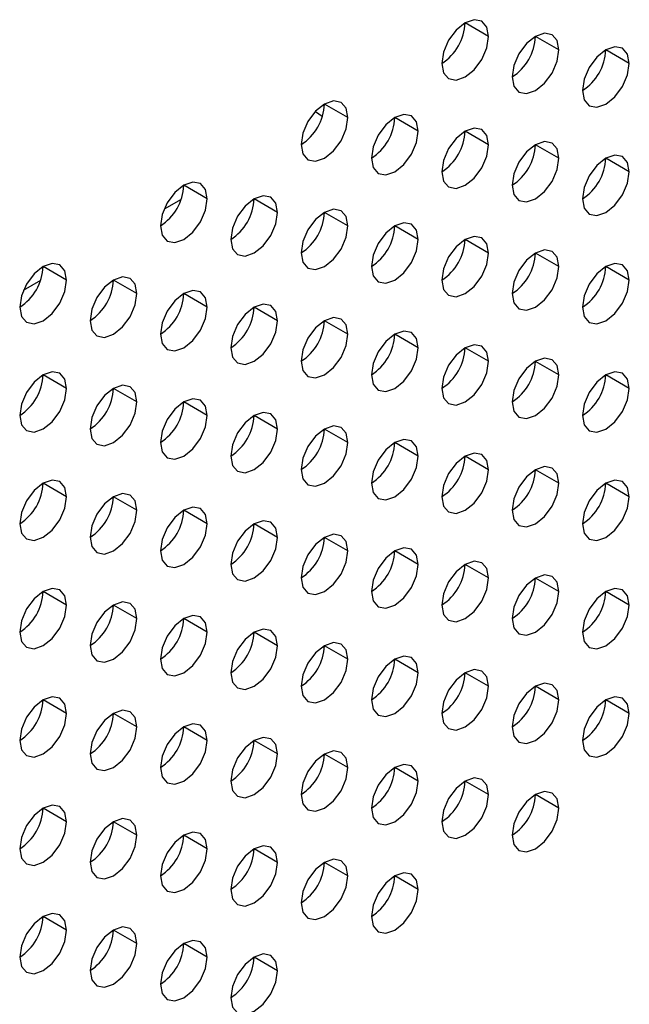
# Model space of a CAD drawing. Header units: millimetres. Extents: x 0 to 1118, y 0 to 864.
# Tile 232 of 256: x 988.1 to 991.16, y 658.5 to 663.44. Entities that reach past the tile are written whole.
import ezdxf

# ---------------------------------------------------------------- set-up
doc = ezdxf.new("R2010")
doc.units = ezdxf.units.MM

msp = doc.modelspace()

# ---------------------------------------------------------------- linework, layer by layer
at = {"color": 7, "linetype": 'Continuous', "lineweight": 25}
for p, q in [((990.4524, 663.3594), (990.3346, 663.4274)), ((990.806, 663.2913), (990.6881, 663.3593)), ((991.1595, 663.2232), (991.0417, 663.2912)), ((989.7453, 662.9512), (989.6275, 663.0192)), ((990.0989, 662.8831), (989.981, 662.9511)), ((990.4524, 662.815), (990.3346, 662.883)), ((990.806, 662.7469), (990.6881, 662.815)), ((991.1595, 662.6788), (991.0417, 662.7469)), ((989.0382, 662.5429), (988.9203, 662.611)), ((989.3917, 662.4749), (989.2739, 662.5429)), ((989.7453, 662.4068), (989.6275, 662.4748)), ((990.0989, 662.3387), (989.981, 662.4067)), ((990.4524, 662.2706), (990.3346, 662.3387)), ((990.806, 662.2026), (990.6881, 662.2706)), ((988.3311, 662.1347), (988.2132, 662.2028)), ((991.1595, 662.1345), (991.0417, 662.2025)), ((988.6846, 662.0667), (988.5668, 662.1347)), ((989.0382, 661.9986), (988.9203, 662.0666)), ((989.3917, 661.9305), (989.2739, 661.9985)), ((989.7453, 661.8624), (989.6275, 661.9305)), ((990.0989, 661.7944), (989.981, 661.8624)), ((990.4524, 661.7263), (990.3346, 661.7943)), ((990.806, 661.6582), (990.6881, 661.7262)), ((988.3311, 661.5904), (988.2132, 661.6584)), ((991.1595, 661.5901), (991.0417, 661.6582)), ((988.6846, 661.5223), (988.5668, 661.5903)), ((989.0382, 661.4542), (988.9203, 661.5223)), ((989.3917, 661.3862), (989.2739, 661.4542)), ((989.7453, 661.3181), (989.6275, 661.3861)), ((990.0989, 661.25), (989.981, 661.318)), ((990.4524, 661.1819), (990.3346, 661.2499)), ((990.806, 661.1138), (990.6881, 661.1819)), ((988.3311, 661.046), (988.2132, 661.1141)), ((991.1595, 661.0458), (991.0417, 661.1138)), ((988.6846, 660.9779), (988.5668, 661.046)), ((989.0382, 660.9099), (988.9203, 660.9779)), ((989.3917, 660.8418), (989.2739, 660.9098)), ((989.7453, 660.7737), (989.6275, 660.8417)), ((990.0989, 660.7056), (989.981, 660.7737)), ((990.4524, 660.6376), (990.3346, 660.7056)), ((990.806, 660.5695), (990.6881, 660.6375)), ((988.3311, 660.5017), (988.2132, 660.5697)), ((991.1595, 660.5014), (991.0417, 660.5694)), ((988.6846, 660.4336), (988.5668, 660.5016)), ((989.0382, 660.3655), (988.9203, 660.4335)), ((989.3917, 660.2974), (989.2739, 660.3655)), ((989.7453, 660.2294), (989.6275, 660.2974)), ((990.0989, 660.1613), (989.981, 660.2293)), ((990.4524, 660.0932), (990.3346, 660.1612)), ((990.806, 660.0251), (990.6881, 660.0932)), ((988.3311, 659.9573), (988.2132, 660.0253)), ((991.1595, 659.957), (991.0417, 660.0251)), ((988.6846, 659.8892), (988.5668, 659.9573)), ((989.0382, 659.8211), (988.9203, 659.8892)), ((989.3917, 659.7531), (989.2739, 659.8211)), ((989.7453, 659.685), (989.6275, 659.753)), ((990.0989, 659.6169), (989.981, 659.6849)), ((990.4524, 659.5488), (990.3346, 659.6169)), ((990.806, 659.4808), (990.6881, 659.5488)), ((988.3311, 659.4129), (988.2132, 659.481)), ((988.6846, 659.3449), (988.5668, 659.4129)), ((989.0382, 659.2768), (988.9203, 659.3448)), ((989.3917, 659.2087), (989.2739, 659.2767)), ((989.7453, 659.1406), (989.6275, 659.2087)), ((990.0989, 659.0726), (989.981, 659.1406)), ((988.3311, 658.8686), (988.2132, 658.9366)), ((988.6846, 658.8005), (988.5668, 658.8685)), ((989.0382, 658.7324), (988.9203, 658.8005)), ((989.3917, 658.6643), (989.2739, 658.7324))]:
    msp.add_line(p, q, dxfattribs=at)
at = {"color": 8, "linetype": 'Continuous', "lineweight": 25}
for p, q in [((989.583, 662.9824), (989.6161, 662.9585)), ((988.9069, 662.54), (988.8208, 662.4903)), ((988.1997, 662.1318), (988.1137, 662.0821))]:
    msp.add_line(p, q, dxfattribs=at)
at = {"color": 7, "linetype": 'Continuous', "lineweight": 25, "flags": 128}
for points in [[(990.4524, 663.3594), (990.4434, 663.4063), (990.4179, 663.4357), (990.3797, 663.4431), (990.3346, 663.4274), (990.2895, 663.391), (990.2512, 663.3394), (990.2257, 663.2805), (990.2167, 663.2233)], [(990.2167, 663.2233), (990.2257, 663.1764), (990.2512, 663.147), (990.2895, 663.1396), (990.3346, 663.1552), (990.3797, 663.1916), (990.4179, 663.2432), (990.4434, 663.3021), (990.4524, 663.3594)], [(990.806, 663.2913), (990.797, 663.3382), (990.7714, 663.3676), (990.7332, 663.375), (990.6881, 663.3593), (990.643, 663.3229), (990.6048, 663.2714), (990.5792, 663.2125), (990.5703, 663.1552)], [(991.1595, 663.2232), (991.1505, 663.2701), (991.125, 663.2995), (991.0868, 663.3069), (991.0417, 663.2913), (990.9966, 663.2549), (990.9583, 663.2033), (990.9328, 663.1444), (990.9238, 663.0871)], [(990.5703, 663.1552), (990.5792, 663.1083), (990.6048, 663.0789), (990.643, 663.0715), (990.6881, 663.0872), (990.7332, 663.1236), (990.7714, 663.1751), (990.797, 663.234), (990.806, 663.2913)], [(990.9238, 663.0871), (990.9328, 663.0402), (990.9583, 663.0108), (990.9966, 663.0034), (991.0417, 663.0191), (991.0868, 663.0555), (991.125, 663.107), (991.1505, 663.1659), (991.1595, 663.2232)], [(989.7453, 662.9512), (989.7363, 662.9981), (989.7108, 663.0275), (989.6726, 663.0349), (989.6275, 663.0192), (989.5824, 662.9828), (989.5441, 662.9312), (989.5186, 662.8723), (989.5096, 662.8151)], [(990.0989, 662.8831), (990.0899, 662.93), (990.0643, 662.9594), (990.0261, 662.9668), (989.981, 662.9511), (989.9359, 662.9147), (989.8977, 662.8632), (989.8721, 662.8043), (989.8632, 662.747)], [(989.5096, 662.8151), (989.5186, 662.7682), (989.5441, 662.7388), (989.5824, 662.7314), (989.6275, 662.747), (989.6726, 662.7834), (989.7108, 662.835), (989.7363, 662.8939), (989.7453, 662.9512)], [(989.8632, 662.747), (989.8721, 662.7001), (989.8977, 662.6707), (989.9359, 662.6633), (989.981, 662.679), (990.0261, 662.7153), (990.0643, 662.7669), (990.0899, 662.8258), (990.0989, 662.8831)], [(990.4524, 662.815), (990.4434, 662.8619), (990.4179, 662.8913), (990.3797, 662.8987), (990.3346, 662.8831), (990.2895, 662.8467), (990.2512, 662.7951), (990.2257, 662.7362), (990.2167, 662.6789)], [(990.2167, 662.6789), (990.2257, 662.632), (990.2512, 662.6026), (990.2895, 662.5952), (990.3346, 662.6109), (990.3797, 662.6473), (990.4179, 662.6988), (990.4434, 662.7577), (990.4524, 662.815)], [(990.806, 662.7469), (990.797, 662.7938), (990.7714, 662.8232), (990.7332, 662.8307), (990.6881, 662.815), (990.643, 662.7786), (990.6048, 662.727), (990.5792, 662.6681), (990.5703, 662.6109)], [(991.1595, 662.6788), (991.1505, 662.7257), (991.125, 662.7551), (991.0868, 662.7626), (991.0417, 662.7469), (990.9966, 662.7105), (990.9583, 662.6589), (990.9328, 662.6), (990.9238, 662.5428)], [(990.5703, 662.6109), (990.5792, 662.564), (990.6048, 662.5345), (990.643, 662.5271), (990.6881, 662.5428), (990.7332, 662.5792), (990.7714, 662.6308), (990.797, 662.6897), (990.806, 662.7469)], [(990.9238, 662.5428), (990.9328, 662.4959), (990.9583, 662.4665), (990.9966, 662.459), (991.0417, 662.4747), (991.0868, 662.5111), (991.125, 662.5627), (991.1505, 662.6216), (991.1595, 662.6788)], [(989.0382, 662.5429), (989.0292, 662.5899), (989.0037, 662.6193), (988.9654, 662.6267), (988.9203, 662.611), (988.8752, 662.5746), (988.837, 662.523), (988.8115, 662.4641), (988.8025, 662.4069)], [(988.8025, 662.4069), (988.8115, 662.36), (988.837, 662.3306), (988.8752, 662.3231), (988.9203, 662.3388), (988.9654, 662.3752), (989.0037, 662.4268), (989.0292, 662.4857), (989.0382, 662.5429)], [(989.3917, 662.4749), (989.3828, 662.5218), (989.3572, 662.5512), (989.319, 662.5586), (989.2739, 662.5429), (989.2288, 662.5065), (989.1906, 662.455), (989.165, 662.3961), (989.156, 662.3388)], [(989.156, 662.3388), (989.165, 662.2919), (989.1906, 662.2625), (989.2288, 662.2551), (989.2739, 662.2707), (989.319, 662.3071), (989.3572, 662.3587), (989.3828, 662.4176), (989.3917, 662.4749)], [(989.7453, 662.4068), (989.7363, 662.4537), (989.7108, 662.4831), (989.6726, 662.4905), (989.6275, 662.4748), (989.5824, 662.4385), (989.5441, 662.3869), (989.5186, 662.328), (989.5096, 662.2707)], [(990.0989, 662.3387), (990.0899, 662.3856), (990.0643, 662.415), (990.0261, 662.4224), (989.981, 662.4068), (989.9359, 662.3704), (989.8977, 662.3188), (989.8721, 662.2599), (989.8632, 662.2026)], [(989.5096, 662.2707), (989.5186, 662.2238), (989.5441, 662.1944), (989.5824, 662.187), (989.6275, 662.2027), (989.6726, 662.2391), (989.7108, 662.2906), (989.7363, 662.3495), (989.7453, 662.4068)], [(989.8632, 662.2026), (989.8721, 662.1557), (989.8977, 662.1263), (989.9359, 662.1189), (989.981, 662.1346), (990.0261, 662.171), (990.0643, 662.2226), (990.0899, 662.2815), (990.0989, 662.3387)], [(990.4524, 662.2706), (990.4434, 662.3175), (990.4179, 662.3469), (990.3797, 662.3544), (990.3346, 662.3387), (990.2895, 662.3023), (990.2512, 662.2507), (990.2257, 662.1918), (990.2167, 662.1346)], [(990.2167, 662.1346), (990.2257, 662.0877), (990.2512, 662.0583), (990.2895, 662.0508), (990.3346, 662.0665), (990.3797, 662.1029), (990.4179, 662.1545), (990.4434, 662.2134), (990.4524, 662.2706)], [(990.806, 662.2026), (990.797, 662.2495), (990.7714, 662.2789), (990.7332, 662.2863), (990.6881, 662.2706), (990.643, 662.2342), (990.6048, 662.1826), (990.5792, 662.1237), (990.5703, 662.0665)], [(988.3311, 662.1347), (988.3221, 662.1816), (988.2966, 662.211), (988.2583, 662.2185), (988.2132, 662.2028), (988.1681, 662.1664), (988.1299, 662.1148), (988.1044, 662.0559), (988.0954, 661.9987)], [(991.1595, 662.1345), (991.1505, 662.1814), (991.125, 662.2108), (991.0868, 662.2182), (991.0417, 662.2025), (990.9966, 662.1661), (990.9583, 662.1146), (990.9328, 662.0557), (990.9238, 661.9984)], [(990.5703, 662.0665), (990.5792, 662.0196), (990.6048, 661.9902), (990.643, 661.9828), (990.6881, 661.9984), (990.7332, 662.0348), (990.7714, 662.0864), (990.797, 662.1453), (990.806, 662.2026)], [(988.0954, 661.9987), (988.1044, 661.9518), (988.1299, 661.9224), (988.1681, 661.9149), (988.2132, 661.9306), (988.2583, 661.967), (988.2966, 662.0186), (988.3221, 662.0775), (988.3311, 662.1347)], [(988.6846, 662.0667), (988.6757, 662.1136), (988.6501, 662.143), (988.6119, 662.1504), (988.5668, 662.1347), (988.5217, 662.0983), (988.4835, 662.0468), (988.4579, 661.9879), (988.4489, 661.9306)], [(990.9238, 661.9984), (990.9328, 661.9515), (990.9583, 661.9221), (990.9966, 661.9147), (991.0417, 661.9304), (991.0868, 661.9668), (991.125, 662.0183), (991.1505, 662.0772), (991.1595, 662.1345)], [(989.0382, 661.9986), (989.0292, 662.0455), (989.0037, 662.0749), (988.9654, 662.0823), (988.9203, 662.0666), (988.8752, 662.0303), (988.837, 661.9787), (988.8115, 661.9198), (988.8025, 661.8625)], [(988.4489, 661.9306), (988.4579, 661.8837), (988.4835, 661.8543), (988.5217, 661.8469), (988.5668, 661.8625), (988.6119, 661.8989), (988.6501, 661.9505), (988.6757, 662.0094), (988.6846, 662.0667)], [(988.8025, 661.8625), (988.8115, 661.8156), (988.837, 661.7862), (988.8752, 661.7788), (988.9203, 661.7945), (988.9654, 661.8309), (989.0037, 661.8824), (989.0292, 661.9413), (989.0382, 661.9986)], [(989.3917, 661.9305), (989.3828, 661.9774), (989.3572, 662.0068), (989.319, 662.0142), (989.2739, 661.9986), (989.2288, 661.9622), (989.1906, 661.9106), (989.165, 661.8517), (989.156, 661.7944)], [(989.156, 661.7944), (989.165, 661.7475), (989.1906, 661.7181), (989.2288, 661.7107), (989.2739, 661.7264), (989.319, 661.7628), (989.3572, 661.8144), (989.3828, 661.8733), (989.3917, 661.9305)], [(989.7453, 661.8624), (989.7363, 661.9093), (989.7108, 661.9387), (989.6726, 661.9462), (989.6275, 661.9305), (989.5824, 661.8941), (989.5441, 661.8425), (989.5186, 661.7836), (989.5096, 661.7264)], [(990.0989, 661.7944), (990.0899, 661.8413), (990.0643, 661.8707), (990.0261, 661.8781), (989.981, 661.8624), (989.9359, 661.826), (989.8977, 661.7744), (989.8721, 661.7155), (989.8632, 661.6583)], [(989.5096, 661.7264), (989.5186, 661.6795), (989.5441, 661.6501), (989.5824, 661.6426), (989.6275, 661.6583), (989.6726, 661.6947), (989.7108, 661.7463), (989.7363, 661.8052), (989.7453, 661.8624)], [(989.8632, 661.6583), (989.8721, 661.6114), (989.8977, 661.582), (989.9359, 661.5746), (989.981, 661.5902), (990.0261, 661.6266), (990.0643, 661.6782), (990.0899, 661.7371), (990.0989, 661.7944)], [(990.4524, 661.7263), (990.4434, 661.7732), (990.4179, 661.8026), (990.3797, 661.81), (990.3346, 661.7943), (990.2895, 661.7579), (990.2512, 661.7064), (990.2257, 661.6475), (990.2167, 661.5902)], [(990.2167, 661.5902), (990.2257, 661.5433), (990.2512, 661.5139), (990.2895, 661.5065), (990.3346, 661.5222), (990.3797, 661.5585), (990.4179, 661.6101), (990.4434, 661.669), (990.4524, 661.7263)], [(990.806, 661.6582), (990.797, 661.7051), (990.7714, 661.7345), (990.7332, 661.7419), (990.6881, 661.7263), (990.643, 661.6899), (990.6048, 661.6383), (990.5792, 661.5794), (990.5703, 661.5221)], [(988.3311, 661.5904), (988.3221, 661.6373), (988.2966, 661.6667), (988.2583, 661.6741), (988.2132, 661.6584), (988.1681, 661.622), (988.1299, 661.5705), (988.1044, 661.5116), (988.0954, 661.4543)], [(991.1595, 661.5901), (991.1505, 661.637), (991.125, 661.6664), (991.0868, 661.6739), (991.0417, 661.6582), (990.9966, 661.6218), (990.9583, 661.5702), (990.9328, 661.5113), (990.9238, 661.4541)], [(990.5703, 661.5221), (990.5792, 661.4752), (990.6048, 661.4458), (990.643, 661.4384), (990.6881, 661.4541), (990.7332, 661.4905), (990.7714, 661.542), (990.797, 661.6009), (990.806, 661.6582)], [(988.0954, 661.4543), (988.1044, 661.4074), (988.1299, 661.378), (988.1681, 661.3706), (988.2132, 661.3863), (988.2583, 661.4227), (988.2966, 661.4742), (988.3221, 661.5331), (988.3311, 661.5904)], [(988.6846, 661.5223), (988.6757, 661.5692), (988.6501, 661.5986), (988.6119, 661.606), (988.5668, 661.5904), (988.5217, 661.554), (988.4835, 661.5024), (988.4579, 661.4435), (988.4489, 661.3862)], [(990.9238, 661.4541), (990.9328, 661.4072), (990.9583, 661.3777), (990.9966, 661.3703), (991.0417, 661.386), (991.0868, 661.4224), (991.125, 661.474), (991.1505, 661.5329), (991.1595, 661.5901)], [(989.0382, 661.4542), (989.0292, 661.5011), (989.0037, 661.5305), (988.9654, 661.538), (988.9203, 661.5223), (988.8752, 661.4859), (988.837, 661.4343), (988.8115, 661.3754), (988.8025, 661.3182)], [(988.4489, 661.3862), (988.4579, 661.3393), (988.4835, 661.3099), (988.5217, 661.3025), (988.5668, 661.3182), (988.6119, 661.3546), (988.6501, 661.4061), (988.6757, 661.465), (988.6846, 661.5223)], [(988.8025, 661.3182), (988.8115, 661.2713), (988.837, 661.2419), (988.8752, 661.2344), (988.9203, 661.2501), (988.9654, 661.2865), (989.0037, 661.3381), (989.0292, 661.397), (989.0382, 661.4542)], [(989.3917, 661.3862), (989.3828, 661.4331), (989.3572, 661.4625), (989.319, 661.4699), (989.2739, 661.4542), (989.2288, 661.4178), (989.1906, 661.3662), (989.165, 661.3073), (989.156, 661.2501)], [(989.156, 661.2501), (989.165, 661.2032), (989.1906, 661.1738), (989.2288, 661.1663), (989.2739, 661.182), (989.319, 661.2184), (989.3572, 661.27), (989.3828, 661.3289), (989.3917, 661.3862)], [(989.7453, 661.3181), (989.7363, 661.365), (989.7108, 661.3944), (989.6726, 661.4018), (989.6275, 661.3861), (989.5824, 661.3497), (989.5441, 661.2982), (989.5186, 661.2393), (989.5096, 661.182)], [(990.0989, 661.25), (990.0899, 661.2969), (990.0643, 661.3263), (990.0261, 661.3337), (989.981, 661.318), (989.9359, 661.2817), (989.8977, 661.2301), (989.8721, 661.1712), (989.8632, 661.1139)], [(989.5096, 661.182), (989.5186, 661.1351), (989.5441, 661.1057), (989.5824, 661.0983), (989.6275, 661.1139), (989.6726, 661.1503), (989.7108, 661.2019), (989.7363, 661.2608), (989.7453, 661.3181)], [(989.8632, 661.1139), (989.8721, 661.067), (989.8977, 661.0376), (989.9359, 661.0302), (989.981, 661.0459), (990.0261, 661.0823), (990.0643, 661.1338), (990.0899, 661.1927), (990.0989, 661.25)], [(990.4524, 661.1819), (990.4434, 661.2288), (990.4179, 661.2582), (990.3797, 661.2656), (990.3346, 661.25), (990.2895, 661.2136), (990.2512, 661.162), (990.2257, 661.1031), (990.2167, 661.0458)], [(990.2167, 661.0458), (990.2257, 660.9989), (990.2512, 660.9695), (990.2895, 660.9621), (990.3346, 660.9778), (990.3797, 661.0142), (990.4179, 661.0658), (990.4434, 661.1247), (990.4524, 661.1819)], [(990.806, 661.1138), (990.797, 661.1607), (990.7714, 661.1901), (990.7332, 661.1976), (990.6881, 661.1819), (990.643, 661.1455), (990.6048, 661.0939), (990.5792, 661.035), (990.5703, 660.9778)], [(988.3311, 661.046), (988.3221, 661.0929), (988.2966, 661.1223), (988.2583, 661.1298), (988.2132, 661.1141), (988.1681, 661.0777), (988.1299, 661.0261), (988.1044, 660.9672), (988.0954, 660.91)], [(991.1595, 661.0458), (991.1505, 661.0927), (991.125, 661.1221), (991.0868, 661.1295), (991.0417, 661.1138), (990.9966, 661.0774), (990.9583, 661.0258), (990.9328, 660.9669), (990.9238, 660.9097)], [(990.5703, 660.9778), (990.5792, 660.9309), (990.6048, 660.9015), (990.643, 660.894), (990.6881, 660.9097), (990.7332, 660.9461), (990.7714, 660.9977), (990.797, 661.0566), (990.806, 661.1138)], [(988.0954, 660.91), (988.1044, 660.8631), (988.1299, 660.8337), (988.1681, 660.8262), (988.2132, 660.8419), (988.2583, 660.8783), (988.2966, 660.9299), (988.3221, 660.9888), (988.3311, 661.046)], [(988.6846, 660.9779), (988.6757, 661.0248), (988.6501, 661.0542), (988.6119, 661.0617), (988.5668, 661.046), (988.5217, 661.0096), (988.4835, 660.958), (988.4579, 660.8991), (988.4489, 660.8419)], [(990.9238, 660.9097), (990.9328, 660.8628), (990.9583, 660.8334), (990.9966, 660.826), (991.0417, 660.8416), (991.0868, 660.878), (991.125, 660.9296), (991.1505, 660.9885), (991.1595, 661.0458)], [(989.0382, 660.9099), (989.0292, 660.9568), (989.0037, 660.9862), (988.9654, 660.9936), (988.9203, 660.9779), (988.8752, 660.9415), (988.837, 660.89), (988.8115, 660.8311), (988.8025, 660.7738)], [(988.4489, 660.8419), (988.4579, 660.795), (988.4835, 660.7656), (988.5217, 660.7581), (988.5668, 660.7738), (988.6119, 660.8102), (988.6501, 660.8618), (988.6757, 660.9207), (988.6846, 660.9779)], [(988.8025, 660.7738), (988.8115, 660.7269), (988.837, 660.6975), (988.8752, 660.6901), (988.9203, 660.7057), (988.9654, 660.7421), (989.0037, 660.7937), (989.0292, 660.8526), (989.0382, 660.9099)], [(989.3917, 660.8418), (989.3828, 660.8887), (989.3572, 660.9181), (989.319, 660.9255), (989.2739, 660.9098), (989.2288, 660.8735), (989.1906, 660.8219), (989.165, 660.763), (989.156, 660.7057)], [(989.156, 660.7057), (989.165, 660.6588), (989.1906, 660.6294), (989.2288, 660.622), (989.2739, 660.6377), (989.319, 660.6741), (989.3572, 660.7256), (989.3828, 660.7845), (989.3917, 660.8418)], [(989.7453, 660.7737), (989.7363, 660.8206), (989.7108, 660.85), (989.6726, 660.8574), (989.6275, 660.8418), (989.5824, 660.8054), (989.5441, 660.7538), (989.5186, 660.6949), (989.5096, 660.6376)], [(990.0989, 660.7056), (990.0899, 660.7525), (990.0643, 660.7819), (990.0261, 660.7894), (989.981, 660.7737), (989.9359, 660.7373), (989.8977, 660.6857), (989.8721, 660.6268), (989.8632, 660.5696)], [(989.5096, 660.6376), (989.5186, 660.5907), (989.5441, 660.5613), (989.5824, 660.5539), (989.6275, 660.5696), (989.6726, 660.606), (989.7108, 660.6576), (989.7363, 660.7165), (989.7453, 660.7737)], [(989.8632, 660.5696), (989.8721, 660.5227), (989.8977, 660.4933), (989.9359, 660.4858), (989.981, 660.5015), (990.0261, 660.5379), (990.0643, 660.5895), (990.0899, 660.6484), (990.0989, 660.7056)], [(990.4524, 660.6376), (990.4434, 660.6845), (990.4179, 660.7139), (990.3797, 660.7213), (990.3346, 660.7056), (990.2895, 660.6692), (990.2512, 660.6176), (990.2257, 660.5587), (990.2167, 660.5015)], [(990.2167, 660.5015), (990.2257, 660.4546), (990.2512, 660.4252), (990.2895, 660.4178), (990.3346, 660.4334), (990.3797, 660.4698), (990.4179, 660.5214), (990.4434, 660.5803), (990.4524, 660.6376)], [(990.806, 660.5695), (990.797, 660.6164), (990.7714, 660.6458), (990.7332, 660.6532), (990.6881, 660.6375), (990.643, 660.6011), (990.6048, 660.5496), (990.5792, 660.4907), (990.5703, 660.4334)], [(988.3311, 660.5017), (988.3221, 660.5486), (988.2966, 660.578), (988.2583, 660.5854), (988.2132, 660.5697), (988.1681, 660.5333), (988.1299, 660.4818), (988.1044, 660.4229), (988.0954, 660.3656)], [(991.1595, 660.5014), (991.1505, 660.5483), (991.125, 660.5777), (991.0868, 660.5851), (991.0417, 660.5695), (990.9966, 660.5331), (990.9583, 660.4815), (990.9328, 660.4226), (990.9238, 660.3653)], [(990.5703, 660.4334), (990.5792, 660.3865), (990.6048, 660.3571), (990.643, 660.3497), (990.6881, 660.3654), (990.7332, 660.4017), (990.7714, 660.4533), (990.797, 660.5122), (990.806, 660.5695)], [(988.0954, 660.3656), (988.1044, 660.3187), (988.1299, 660.2893), (988.1681, 660.2819), (988.2132, 660.2975), (988.2583, 660.3339), (988.2966, 660.3855), (988.3221, 660.4444), (988.3311, 660.5017)], [(988.6846, 660.4336), (988.6757, 660.4805), (988.6501, 660.5099), (988.6119, 660.5173), (988.5668, 660.5016), (988.5217, 660.4652), (988.4835, 660.4137), (988.4579, 660.3548), (988.4489, 660.2975)], [(990.9238, 660.3653), (990.9328, 660.3184), (990.9583, 660.289), (990.9966, 660.2816), (991.0417, 660.2973), (991.0868, 660.3337), (991.125, 660.3852), (991.1505, 660.4441), (991.1595, 660.5014)], [(989.0382, 660.3655), (989.0292, 660.4124), (989.0037, 660.4418), (988.9654, 660.4492), (988.9203, 660.4336), (988.8752, 660.3972), (988.837, 660.3456), (988.8115, 660.2867), (988.8025, 660.2294)], [(988.4489, 660.2975), (988.4579, 660.2506), (988.4835, 660.2212), (988.5217, 660.2138), (988.5668, 660.2295), (988.6119, 660.2659), (988.6501, 660.3174), (988.6757, 660.3763), (988.6846, 660.4336)], [(988.8025, 660.2294), (988.8115, 660.1825), (988.837, 660.1531), (988.8752, 660.1457), (988.9203, 660.1614), (988.9654, 660.1978), (989.0037, 660.2494), (989.0292, 660.3082), (989.0382, 660.3655)], [(989.3917, 660.2974), (989.3828, 660.3443), (989.3572, 660.3737), (989.319, 660.3812), (989.2739, 660.3655), (989.2288, 660.3291), (989.1906, 660.2775), (989.165, 660.2186), (989.156, 660.1614)], [(989.156, 660.1614), (989.165, 660.1145), (989.1906, 660.0851), (989.2288, 660.0776), (989.2739, 660.0933), (989.319, 660.1297), (989.3572, 660.1813), (989.3828, 660.2402), (989.3917, 660.2974)], [(989.7453, 660.2294), (989.7363, 660.2763), (989.7108, 660.3057), (989.6726, 660.3131), (989.6275, 660.2974), (989.5824, 660.261), (989.5441, 660.2094), (989.5186, 660.1505), (989.5096, 660.0933)], [(990.0989, 660.1613), (990.0899, 660.2082), (990.0643, 660.2376), (990.0261, 660.245), (989.981, 660.2293), (989.9359, 660.1929), (989.8977, 660.1414), (989.8721, 660.0825), (989.8632, 660.0252)], [(989.5096, 660.0933), (989.5186, 660.0464), (989.5441, 660.017), (989.5824, 660.0096), (989.6275, 660.0252), (989.6726, 660.0616), (989.7108, 660.1132), (989.7363, 660.1721), (989.7453, 660.2294)], [(989.8632, 660.0252), (989.8721, 659.9783), (989.8977, 659.9489), (989.9359, 659.9415), (989.981, 659.9571), (990.0261, 659.9935), (990.0643, 660.0451), (990.0899, 660.104), (990.0989, 660.1613)], [(990.4524, 660.0932), (990.4434, 660.1401), (990.4179, 660.1695), (990.3797, 660.1769), (990.3346, 660.1613), (990.2895, 660.1249), (990.2512, 660.0733), (990.2257, 660.0144), (990.2167, 659.9571)], [(990.2167, 659.9571), (990.2257, 659.9102), (990.2512, 659.8808), (990.2895, 659.8734), (990.3346, 659.8891), (990.3797, 659.9255), (990.4179, 659.977), (990.4434, 660.0359), (990.4524, 660.0932)], [(990.806, 660.0251), (990.797, 660.072), (990.7714, 660.1014), (990.7332, 660.1088), (990.6881, 660.0932), (990.643, 660.0568), (990.6048, 660.0052), (990.5792, 659.9463), (990.5703, 659.889)], [(988.3311, 659.9573), (988.3221, 660.0042), (988.2966, 660.0336), (988.2583, 660.041), (988.2132, 660.0254), (988.1681, 659.989), (988.1299, 659.9374), (988.1044, 659.8785), (988.0954, 659.8212)], [(991.1595, 659.957), (991.1505, 660.0039), (991.125, 660.0333), (991.0868, 660.0408), (991.0417, 660.0251), (990.9966, 659.9887), (990.9583, 659.9371), (990.9328, 659.8782), (990.9238, 659.821)], [(990.5703, 659.889), (990.5792, 659.8421), (990.6048, 659.8127), (990.643, 659.8053), (990.6881, 659.821), (990.7332, 659.8574), (990.7714, 659.909), (990.797, 659.9679), (990.806, 660.0251)], [(988.0954, 659.8212), (988.1044, 659.7743), (988.1299, 659.7449), (988.1681, 659.7375), (988.2132, 659.7532), (988.2583, 659.7896), (988.2966, 659.8411), (988.3221, 659.9), (988.3311, 659.9573)], [(988.6846, 659.8892), (988.6757, 659.9361), (988.6501, 659.9655), (988.6119, 659.973), (988.5668, 659.9573), (988.5217, 659.9209), (988.4835, 659.8693), (988.4579, 659.8104), (988.4489, 659.7532)], [(990.9238, 659.821), (990.9328, 659.7741), (990.9583, 659.7447), (990.9966, 659.7372), (991.0417, 659.7529), (991.0868, 659.7893), (991.125, 659.8409), (991.1505, 659.8998), (991.1595, 659.957)], [(989.0382, 659.8211), (989.0292, 659.868), (989.0037, 659.8975), (988.9654, 659.9049), (988.9203, 659.8892), (988.8752, 659.8528), (988.837, 659.8012), (988.8115, 659.7423), (988.8025, 659.6851)], [(988.4489, 659.7532), (988.4579, 659.7063), (988.4835, 659.6769), (988.5217, 659.6694), (988.5668, 659.6851), (988.6119, 659.7215), (988.6501, 659.7731), (988.6757, 659.832), (988.6846, 659.8892)], [(988.8025, 659.6851), (988.8115, 659.6382), (988.837, 659.6088), (988.8752, 659.6013), (988.9203, 659.617), (988.9654, 659.6534), (989.0037, 659.705), (989.0292, 659.7639), (989.0382, 659.8211)], [(989.3917, 659.7531), (989.3828, 659.8), (989.3572, 659.8294), (989.319, 659.8368), (989.2739, 659.8211), (989.2288, 659.7847), (989.1906, 659.7332), (989.165, 659.6743), (989.156, 659.617)], [(989.156, 659.617), (989.165, 659.5701), (989.1906, 659.5407), (989.2288, 659.5333), (989.2739, 659.5489), (989.319, 659.5853), (989.3572, 659.6369), (989.3828, 659.6958), (989.3917, 659.7531)], [(989.7453, 659.685), (989.7363, 659.7319), (989.7108, 659.7613), (989.6726, 659.7687), (989.6275, 659.753), (989.5824, 659.7167), (989.5441, 659.6651), (989.5186, 659.6062), (989.5096, 659.5489)], [(990.0989, 659.6169), (990.0899, 659.6638), (990.0643, 659.6932), (990.0261, 659.7006), (989.981, 659.685), (989.9359, 659.6486), (989.8977, 659.597), (989.8721, 659.5381), (989.8632, 659.4808)], [(989.5096, 659.5489), (989.5186, 659.502), (989.5441, 659.4726), (989.5824, 659.4652), (989.6275, 659.4809), (989.6726, 659.5173), (989.7108, 659.5688), (989.7363, 659.6277), (989.7453, 659.685)], [(989.8632, 659.4808), (989.8721, 659.4339), (989.8977, 659.4045), (989.9359, 659.3971), (989.981, 659.4128), (990.0261, 659.4492), (990.0643, 659.5008), (990.0899, 659.5597), (990.0989, 659.6169)], [(990.4524, 659.5488), (990.4434, 659.5957), (990.4179, 659.6251), (990.3797, 659.6326), (990.3346, 659.6169), (990.2895, 659.5805), (990.2512, 659.5289), (990.2257, 659.47), (990.2167, 659.4128)], [(990.2167, 659.4128), (990.2257, 659.3659), (990.2512, 659.3365), (990.2895, 659.329), (990.3346, 659.3447), (990.3797, 659.3811), (990.4179, 659.4327), (990.4434, 659.4916), (990.4524, 659.5488)], [(990.806, 659.4808), (990.797, 659.5277), (990.7714, 659.5571), (990.7332, 659.5645), (990.6881, 659.5488), (990.643, 659.5124), (990.6048, 659.4608), (990.5792, 659.4019), (990.5703, 659.3447)], [(988.3311, 659.4129), (988.3221, 659.4598), (988.2966, 659.4892), (988.2583, 659.4967), (988.2132, 659.481), (988.1681, 659.4446), (988.1299, 659.393), (988.1044, 659.3341), (988.0954, 659.2769)], [(990.5703, 659.3447), (990.5792, 659.2978), (990.6048, 659.2684), (990.643, 659.261), (990.6881, 659.2766), (990.7332, 659.313), (990.7714, 659.3646), (990.797, 659.4235), (990.806, 659.4808)], [(988.0954, 659.2769), (988.1044, 659.23), (988.1299, 659.2006), (988.1681, 659.1931), (988.2132, 659.2088), (988.2583, 659.2452), (988.2966, 659.2968), (988.3221, 659.3557), (988.3311, 659.4129)], [(988.6846, 659.3449), (988.6757, 659.3918), (988.6501, 659.4212), (988.6119, 659.4286), (988.5668, 659.4129), (988.5217, 659.3765), (988.4835, 659.325), (988.4579, 659.2661), (988.4489, 659.2088)], [(989.0382, 659.2768), (989.0292, 659.3237), (989.0037, 659.3531), (988.9654, 659.3605), (988.9203, 659.3448), (988.8752, 659.3084), (988.837, 659.2569), (988.8115, 659.198), (988.8025, 659.1407)], [(988.4489, 659.2088), (988.4579, 659.1619), (988.4835, 659.1325), (988.5217, 659.1251), (988.5668, 659.1407), (988.6119, 659.1771), (988.6501, 659.2287), (988.6757, 659.2876), (988.6846, 659.3449)], [(988.8025, 659.1407), (988.8115, 659.0938), (988.837, 659.0644), (988.8752, 659.057), (988.9203, 659.0727), (988.9654, 659.1091), (989.0037, 659.1606), (989.0292, 659.2195), (989.0382, 659.2768)], [(989.3917, 659.2087), (989.3828, 659.2556), (989.3572, 659.285), (989.319, 659.2924), (989.2739, 659.2768), (989.2288, 659.2404), (989.1906, 659.1888), (989.165, 659.1299), (989.156, 659.0726)], [(989.156, 659.0726), (989.165, 659.0257), (989.1906, 658.9963), (989.2288, 658.9889), (989.2739, 659.0046), (989.319, 659.041), (989.3572, 659.0926), (989.3828, 659.1514), (989.3917, 659.2087)], [(989.7453, 659.1406), (989.7363, 659.1875), (989.7108, 659.2169), (989.6726, 659.2244), (989.6275, 659.2087), (989.5824, 659.1723), (989.5441, 659.1207), (989.5186, 659.0618), (989.5096, 659.0046)], [(990.0989, 659.0726), (990.0899, 659.1195), (990.0643, 659.1489), (990.0261, 659.1563), (989.981, 659.1406), (989.9359, 659.1042), (989.8977, 659.0526), (989.8721, 658.9937), (989.8632, 658.9365)], [(989.5096, 659.0046), (989.5186, 658.9577), (989.5441, 658.9283), (989.5824, 658.9208), (989.6275, 658.9365), (989.6726, 658.9729), (989.7108, 659.0245), (989.7363, 659.0834), (989.7453, 659.1406)], [(989.8632, 658.9365), (989.8721, 658.8896), (989.8977, 658.8602), (989.9359, 658.8528), (989.981, 658.8684), (990.0261, 658.9048), (990.0643, 658.9564), (990.0899, 659.0153), (990.0989, 659.0726)], [(988.3311, 658.8686), (988.3221, 658.9155), (988.2966, 658.9449), (988.2583, 658.9523), (988.2132, 658.9366), (988.1681, 658.9002), (988.1299, 658.8487), (988.1044, 658.7898), (988.0954, 658.7325)], [(988.0954, 658.7325), (988.1044, 658.6856), (988.1299, 658.6562), (988.1681, 658.6488), (988.2132, 658.6645), (988.2583, 658.7009), (988.2966, 658.7524), (988.3221, 658.8113), (988.3311, 658.8686)], [(988.6846, 658.8005), (988.6757, 658.8474), (988.6501, 658.8768), (988.6119, 658.8842), (988.5668, 658.8686), (988.5217, 658.8322), (988.4835, 658.7806), (988.4579, 658.7217), (988.4489, 658.6644)], [(989.0382, 658.7324), (989.0292, 658.7793), (989.0037, 658.8087), (988.9654, 658.8162), (988.9203, 658.8005), (988.8752, 658.7641), (988.837, 658.7125), (988.8115, 658.6536), (988.8025, 658.5964)], [(988.4489, 658.6644), (988.4579, 658.6175), (988.4835, 658.5881), (988.5217, 658.5807), (988.5668, 658.5964), (988.6119, 658.6328), (988.6501, 658.6843), (988.6757, 658.7432), (988.6846, 658.8005)], [(988.8025, 658.5964), (988.8115, 658.5495), (988.837, 658.5201), (988.8752, 658.5126), (988.9203, 658.5283), (988.9654, 658.5647), (989.0037, 658.6163), (989.0292, 658.6752), (989.0382, 658.7324)], [(989.3917, 658.6643), (989.3828, 658.7112), (989.3572, 658.7407), (989.319, 658.7481), (989.2739, 658.7324), (989.2288, 658.696), (989.1906, 658.6444), (989.165, 658.5855), (989.156, 658.5283)], [(989.156, 658.5283), (989.165, 658.4814), (989.1906, 658.452), (989.2288, 658.4445), (989.2739, 658.4602), (989.319, 658.4966), (989.3572, 658.5482), (989.3828, 658.6071), (989.3917, 658.6643)]]:
    msp.add_lwpolyline(points, dxfattribs=at)
at = {"color": 7, "linetype": 'Continuous', "lineweight": 25}
for centre in [(990.0787, 663.439), (990.4322, 663.371), (990.7858, 663.3029), (989.3716, 663.0308), (989.7251, 662.9628), (990.0787, 662.8947), (990.4322, 662.8266), (990.7858, 662.7585), (988.6645, 662.6226), (989.018, 662.5545), (989.3716, 662.4865), (989.7251, 662.4184), (990.0787, 662.3503), (990.4322, 662.2822), (987.9574, 662.2144), (990.7858, 662.2142), (988.3109, 662.1463), (988.6645, 662.0783), (989.018, 662.0102), (989.3716, 661.9421), (989.7251, 661.874), (990.0787, 661.806), (990.4322, 661.7379), (987.9574, 661.6701), (990.7858, 661.6698), (988.3109, 661.602), (988.6645, 661.5339), (989.018, 661.4658), (989.3716, 661.3977), (989.7251, 661.3297), (990.0787, 661.2616), (990.4322, 661.1935), (987.9574, 661.1257), (990.7858, 661.1254), (988.3109, 661.0576), (988.6645, 660.9895), (989.018, 660.9215), (989.3716, 660.8534), (989.7251, 660.7853), (990.0787, 660.7172), (990.4322, 660.6492), (987.9574, 660.5813), (990.7858, 660.5811), (988.3109, 660.5133), (988.6645, 660.4452), (989.018, 660.3771), (989.3716, 660.309), (989.7251, 660.241), (990.0787, 660.1729), (990.4322, 660.1048), (987.9574, 660.037), (990.7858, 660.0367), (988.3109, 659.9689), (988.6645, 659.9008), (989.018, 659.8327), (989.3716, 659.7647), (989.7251, 659.6966), (990.0787, 659.6285), (990.4322, 659.5604), (987.9574, 659.4926), (988.3109, 659.4245), (988.6645, 659.3565), (989.018, 659.2884), (989.3716, 659.2203), (989.7251, 659.1522), (987.9574, 658.9483), (988.3109, 658.8802), (988.6645, 658.8121), (989.018, 658.744)]:
    msp.add_arc(centre, 0.2561, 302.6055, 357.3945, dxfattribs=at)

doc.saveas('drawing.dxf')
